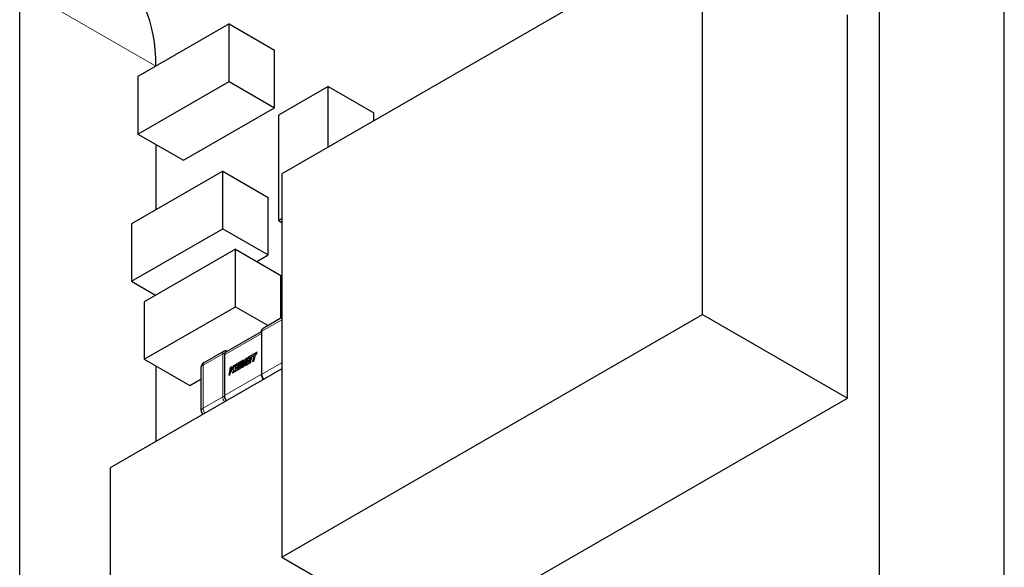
# Model space of a CAD drawing. Header units: millimetres. Extents: x 4 to 585, y 130 to 416.
# Tile 96 of 100: x 512 to 529, y 246 to 255. Entities that reach past the tile are written whole.
import ezdxf

# ---------------------------------------------------------------- set-up
doc = ezdxf.new("R2010")
doc.units = ezdxf.units.MM
doc.header["$LTSCALE"] = 0.75
doc.layers.add('Visible', color=7, linetype='Continuous', lineweight=25)
doc.layers.add('Visible Narrow', color=7, linetype='Continuous', lineweight=13)

msp = doc.modelspace()

# ---------------------------------------------------------------- linework, layer by layer
at = {"layer": 'Visible', "extrusion": (-0.707107, 0.407196, 0.578093)}
for p, q in [((526.41, 219.032, 47.018), (526.41, 272.173, 9.587)), ((528.544, 217.803, 45.274), (528.544, 270.944, 7.843)), ((523.391, 256.474, 23.096), (516.206, 252.337, 17.223)), ((523.391, 249.933, 27.703), (523.391, 256.474, 23.096)), ((511.73, 255.513, 9.061), (511.73, 221.83, 32.787)), ((515.305, 254.891, 10.169), (513.749, 253.995, 8.897)), ((515.305, 253.91, 10.86), (515.305, 254.891, 10.169)), ((515.305, 254.891, 10.169), (516.083, 254.443, 9.533)), ((525.866, 248.508, 25.68), (525.866, 255.049, 21.073)), ((516.083, 253.462, 10.224), (516.083, 254.443, 9.533)), ((513.749, 253.995, 8.897), (513.749, 253.014, 9.588)), ((513.749, 253.014, 9.588), (515.305, 253.91, 10.86)), ((515.305, 253.91, 10.86), (516.083, 253.462, 10.224)), ((516.999, 253.825, 12.992), (516.15, 253.336, 12.298)), ((516.999, 252.793, 13.719), (516.999, 253.825, 12.992)), ((516.999, 253.825, 12.992), (517.777, 253.377, 12.356)), ((514.527, 252.566, 8.953), (516.083, 253.462, 10.224)), ((517.777, 253.241, 12.452), (517.777, 253.377, 12.356)), ((516.15, 253.336, 12.298), (516.15, 251.538, 13.565)), ((513.749, 253.014, 9.588), (514.527, 252.566, 8.953)), ((514.058, 252.836, 8.099), (514.058, 251.723, 8.883)), ((515.197, 252.379, 11.807), (513.641, 251.483, 10.535)), ((515.197, 251.398, 12.498), (515.197, 252.379, 11.807)), ((515.197, 252.379, 11.807), (515.975, 251.931, 11.171)), ((516.206, 252.337, 17.223), (516.206, 245.796, 21.83)), ((515.975, 250.95, 11.862), (515.975, 251.931, 11.171)), ((516.15, 251.538, 13.565), (516.206, 251.57, 13.611)), ((516.15, 251.538, 13.565), (516.206, 251.505, 13.519)), ((513.641, 251.483, 10.535), (513.641, 250.502, 11.226)), ((513.641, 250.502, 11.226), (515.197, 251.398, 12.498)), ((515.197, 251.398, 12.498), (515.975, 250.95, 11.862)), ((515.413, 251.049, 13.007), (513.857, 250.153, 11.735)), ((515.413, 250.068, 13.698), (515.413, 251.049, 13.007)), ((515.413, 251.049, 13.007), (516.19, 250.601, 12.371)), ((515.78, 250.838, 11.703), (515.975, 250.95, 11.862)), ((516.19, 249.872, 12.885), (516.19, 250.601, 12.371)), ((513.641, 250.502, 11.226), (514.052, 250.266, 10.891)), ((513.857, 250.153, 11.735), (513.857, 249.172, 12.426)), ((513.857, 249.172, 12.426), (515.413, 250.068, 13.698)), ((515.413, 250.068, 13.698), (515.972, 249.746, 13.241)), ((516.206, 249.881, 14.75), (515.889, 249.698, 14.49)), ((516.206, 245.796, 21.83), (523.391, 249.933, 27.703)), ((523.391, 249.933, 27.703), (525.866, 248.508, 25.68)), ((515.245, 249.291, 13.951), (515.861, 249.645, 14.455)), ((515.861, 249.642, 14.534), (515.861, 248.907, 15.053)), ((514.882, 249.118, 13.667), (515.218, 249.312, 13.942)), ((515.23, 249.249, 14.014), (515.23, 248.549, 14.507)), ((515.579, 249.173, 14.499), (515.544, 249.075, 14.526)), ((515.621, 249.197, 14.533), (515.579, 249.173, 14.499)), ((515.593, 249.071, 14.588), (515.621, 249.197, 14.533)), ((515.595, 249.071, 14.587), (515.622, 249.196, 14.532)), ((515.632, 249.204, 14.543), (515.605, 249.078, 14.598)), ((515.622, 249.196, 14.532), (515.621, 249.197, 14.533)), ((515.785, 249.292, 14.668), (515.632, 249.204, 14.543)), ((515.69, 249.196, 14.619), (515.649, 249.172, 14.585)), ((515.649, 249.172, 14.585), (515.654, 249.195, 14.575)), ((515.651, 249.173, 14.583), (515.656, 249.195, 14.574)), ((515.654, 249.195, 14.575), (515.698, 249.22, 14.611)), ((515.656, 249.195, 14.574), (515.654, 249.195, 14.575)), ((515.656, 249.195, 14.574), (515.699, 249.22, 14.61)), ((515.685, 249.172, 14.629), (515.69, 249.196, 14.619)), ((515.686, 249.172, 14.628), (515.691, 249.195, 14.618)), ((515.691, 249.195, 14.618), (515.69, 249.196, 14.619)), ((515.698, 249.22, 14.611), (515.727, 249.237, 14.635)), ((515.699, 249.22, 14.61), (515.726, 249.235, 14.632)), ((515.727, 249.237, 14.635), (515.705, 249.135, 14.679)), ((515.732, 249.151, 14.702), (515.754, 249.253, 14.657)), ((515.733, 249.15, 14.7), (515.755, 249.252, 14.656)), ((515.754, 249.253, 14.657), (515.78, 249.268, 14.678)), ((515.755, 249.252, 14.656), (515.754, 249.253, 14.657)), ((515.755, 249.252, 14.656), (515.781, 249.267, 14.677)), ((515.78, 249.268, 14.678), (515.785, 249.292, 14.668)), ((515.781, 249.267, 14.677), (515.78, 249.268, 14.678)), ((515.781, 249.267, 14.677), (515.787, 249.291, 14.666)), ((515.787, 249.291, 14.666), (515.785, 249.292, 14.668)), ((516.206, 249.006, 16.974), (513.273, 247.317, 14.576)), ((513.857, 249.172, 12.426), (514.635, 248.724, 11.79)), ((514.058, 249.056, 10.761), (514.058, 247.769, 11.668)), ((514.832, 248.296, 14.185), (514.832, 249.032, 13.667)), ((515.326, 249.028, 14.292), (515.299, 248.902, 14.348)), ((515.353, 249.043, 14.315), (515.326, 249.028, 14.292)), ((515.382, 249.06, 14.338), (515.342, 248.99, 14.338)), ((515.342, 248.99, 14.338), (515.353, 249.043, 14.315)), ((515.344, 248.994, 14.335), (515.355, 249.042, 14.313)), ((515.355, 249.042, 14.313), (515.353, 249.043, 14.315)), ((515.369, 249.002, 14.363), (515.414, 249.078, 14.364)), ((515.37, 249.001, 14.362), (515.415, 249.077, 14.363)), ((515.414, 249.078, 14.364), (515.382, 249.06, 14.338)), ((515.429, 249.087, 14.376), (515.401, 248.961, 14.431)), ((515.401, 248.961, 14.431), (515.504, 249.02, 14.515)), ((515.403, 248.96, 14.43), (515.505, 249.019, 14.514)), ((515.415, 249.077, 14.363), (515.414, 249.078, 14.364)), ((515.499, 249.127, 14.434), (515.429, 249.087, 14.376)), ((515.433, 249, 14.443), (515.44, 249.031, 14.429)), ((515.486, 249.031, 14.486), (515.433, 249, 14.443)), ((515.435, 249.001, 14.441), (515.442, 249.031, 14.428)), ((515.44, 249.031, 14.429), (515.481, 249.055, 14.462)), ((515.442, 249.031, 14.428), (515.44, 249.031, 14.429)), ((515.442, 249.031, 14.428), (515.482, 249.054, 14.461)), ((515.445, 249.055, 14.419), (515.45, 249.078, 14.409)), ((515.486, 249.078, 14.452), (515.445, 249.055, 14.419)), ((515.447, 249.056, 14.417), (515.452, 249.077, 14.407)), ((515.45, 249.078, 14.409), (515.494, 249.103, 14.444)), ((515.452, 249.077, 14.407), (515.45, 249.078, 14.409)), ((515.452, 249.077, 14.407), (515.495, 249.102, 14.443)), ((515.481, 249.055, 14.462), (515.486, 249.078, 14.452)), ((515.482, 249.054, 14.461), (515.481, 249.055, 14.462)), ((515.482, 249.054, 14.461), (515.488, 249.077, 14.451)), ((515.508, 249.133, 14.441), (515.486, 249.031, 14.486)), ((515.488, 249.077, 14.451), (515.486, 249.078, 14.452)), ((515.494, 249.103, 14.444), (515.499, 249.127, 14.434)), ((515.495, 249.102, 14.443), (515.494, 249.103, 14.444)), ((515.495, 249.102, 14.443), (515.5, 249.126, 14.432)), ((515.5, 249.126, 14.432), (515.499, 249.127, 14.434)), ((515.504, 249.02, 14.515), (515.528, 249.132, 14.466)), ((515.505, 249.019, 14.514), (515.504, 249.02, 14.515)), ((515.505, 249.019, 14.514), (515.528, 249.122, 14.469)), ((515.549, 249.156, 14.474), (515.508, 249.133, 14.441)), ((515.528, 249.132, 14.466), (515.523, 249.031, 14.531)), ((515.523, 249.031, 14.531), (515.549, 249.046, 14.552)), ((515.525, 249.03, 14.53), (515.523, 249.031, 14.531)), ((515.525, 249.03, 14.53), (515.55, 249.045, 14.551)), ((515.544, 249.075, 14.526), (515.549, 249.156, 14.474)), ((515.546, 249.08, 14.521), (515.55, 249.155, 14.473)), ((515.549, 249.046, 14.552), (515.594, 249.17, 14.519)), ((515.55, 249.155, 14.473), (515.549, 249.156, 14.474)), ((515.55, 249.045, 14.551), (515.549, 249.046, 14.552)), ((515.55, 249.045, 14.551), (515.591, 249.158, 14.521)), ((515.594, 249.17, 14.519), (515.569, 249.057, 14.569)), ((515.569, 249.057, 14.569), (515.593, 249.071, 14.588)), ((515.571, 249.057, 14.567), (515.569, 249.057, 14.569)), ((515.571, 249.057, 14.567), (515.595, 249.071, 14.587)), ((515.595, 249.071, 14.587), (515.593, 249.071, 14.588)), ((515.605, 249.078, 14.598), (515.677, 249.119, 14.657)), ((515.606, 249.077, 14.597), (515.605, 249.078, 14.598)), ((515.606, 249.077, 14.597), (515.678, 249.119, 14.655)), ((515.637, 249.118, 14.609), (515.644, 249.149, 14.596)), ((515.682, 249.143, 14.646), (515.637, 249.118, 14.609)), ((515.639, 249.119, 14.607), (515.645, 249.148, 14.595)), ((515.644, 249.149, 14.596), (515.685, 249.172, 14.629)), ((515.645, 249.148, 14.595), (515.644, 249.149, 14.596)), ((515.645, 249.148, 14.595), (515.686, 249.172, 14.628)), ((515.677, 249.119, 14.657), (515.682, 249.143, 14.646)), ((515.678, 249.119, 14.655), (515.677, 249.119, 14.657)), ((515.678, 249.119, 14.655), (515.683, 249.143, 14.645)), ((515.683, 249.143, 14.645), (515.682, 249.143, 14.646)), ((515.686, 249.172, 14.628), (515.685, 249.172, 14.629)), ((515.705, 249.135, 14.679), (515.732, 249.151, 14.702)), ((515.706, 249.135, 14.678), (515.705, 249.135, 14.679)), ((515.706, 249.135, 14.678), (515.733, 249.15, 14.7)), ((515.733, 249.15, 14.7), (515.732, 249.151, 14.702)), ((514.635, 248.724, 11.79), (514.832, 248.838, 11.952)), ((515.299, 248.902, 14.348), (515.326, 248.917, 14.37)), ((515.3, 248.901, 14.346), (515.299, 248.902, 14.348)), ((515.3, 248.901, 14.346), (515.327, 248.916, 14.369)), ((515.326, 248.917, 14.37), (515.341, 248.986, 14.34)), ((515.327, 248.916, 14.369), (515.326, 248.917, 14.37)), ((515.327, 248.916, 14.369), (515.342, 248.983, 14.339)), ((515.341, 248.986, 14.34), (515.362, 248.938, 14.399)), ((515.362, 248.938, 14.399), (515.391, 248.954, 14.422)), ((515.363, 248.937, 14.398), (515.362, 248.938, 14.399)), ((515.363, 248.937, 14.398), (515.392, 248.954, 14.421)), ((515.37, 249.001, 14.362), (515.369, 249.002, 14.363)), ((515.391, 248.954, 14.422), (515.369, 249.002, 14.363)), ((515.392, 248.954, 14.421), (515.37, 249.001, 14.362)), ((515.392, 248.954, 14.421), (515.391, 248.954, 14.422)), ((515.403, 248.96, 14.43), (515.401, 248.961, 14.431)), ((518.681, 244.371, 19.807), (525.866, 248.508, 25.68)), ((513.273, 247.317, 14.576), (513.273, 241.921, 18.377)), ((516.206, 245.796, 21.83), (518.681, 244.371, 19.807))]:
    msp.add_line(p, q, dxfattribs=at)
msp.add_arc((-474.323, 187.561, -255.858), 3.5, 134.9134, 180, dxfattribs=at)
at = {"layer": 'Visible', "extrusion": (-0.707107, -0.407196, -0.578093)}
for centre, start, end in [((41.192, -318.654, -473.917), 146.3675, 187.3801), ((41.798, -318.05, -473.917), 78.0838, 123.4109)]:
    msp.add_arc(centre, 0.1, start, end, dxfattribs=at)
at = {"layer": 'Visible', "extrusion": (-7.48e-14, 1e-16, -1)}
msp.add_arc((-514.932, 249.032, -13.667), 0.1, 360, 60.064, dxfattribs=at)
at = {"layer": 'Visible', "extrusion": (-5.78e-14, -5.17e-14, -1)}
msp.add_arc((-514.932, 248.296, -14.185), 0.1, 318.183, 360, dxfattribs=at)
at = {"layer": 'Visible'}
for points, knots in [([(515.861, 249.642, 14.534), (515.861, 249.652, 14.529), (515.862, 249.662, 14.523), (515.869, 249.679, 14.511), (515.874, 249.686, 14.504), (515.883, 249.694, 14.495), (515.886, 249.696, 14.493), (515.889, 249.698, 14.49)], [0, 0, 0, 0, 0.001686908, 0.001686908, 0.003285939, 0.003285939, 0.003920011, 0.003920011, 0.003920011, 0.003920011]), ([(515.218, 249.312, 13.942), (515.224, 249.315, 13.937), (515.231, 249.318, 13.932), (515.244, 249.319, 13.923), (515.251, 249.319, 13.918), (515.265, 249.316, 13.909), (515.271, 249.313, 13.904), (515.278, 249.31, 13.9)], [0, 0, 0, 0, 0.00125621, 0.00125621, 0.002482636, 0.002482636, 0.003762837, 0.003762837, 0.003762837, 0.003762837]), ([(515.891, 248.825, 15.069), (515.888, 248.829, 15.07), (515.885, 248.834, 15.07), (515.876, 248.847, 15.071), (515.872, 248.857, 15.07), (515.865, 248.877, 15.065), (515.862, 248.887, 15.062), (515.861, 248.9, 15.056), (515.861, 248.903, 15.054), (515.861, 248.907, 15.053)], [0.002537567, 0.002537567, 0.002537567, 0.002537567, 0.00337116, 0.00337116, 0.004974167, 0.004974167, 0.006569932, 0.006569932, 0.007124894, 0.007124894, 0.007124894, 0.007124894])]:
    msp.add_open_spline(points, degree=3, knots=knots, dxfattribs=at)
for points in [[(515.231, 249.264, 14.001), (515.231, 249.259, 14.006), (515.23, 249.254, 14.01), (515.23, 249.249, 14.014)], [(515.23, 248.549, 14.507), (515.23, 248.544, 14.511), (515.231, 248.538, 14.514), (515.231, 248.532, 14.517)]]:
    msp.add_open_spline(points, degree=3, dxfattribs=at)
at = {"layer": 'Visible Narrow', "extrusion": (-0.707107, 0.407196, 0.578093)}
for p, q in [((511.73, 255.513, 9.061), (514.057, 254.173, 7.159)), ((516.204, 249.846, 14.823), (515.868, 249.652, 14.548)), ((516.204, 249.11, 15.342), (516.204, 249.846, 14.823)), ((515.861, 249.611, 14.531), (515.23, 249.247, 14.015)), ((515.868, 249.652, 14.548), (515.868, 248.916, 15.066)), ((515.198, 249.266, 14), (514.861, 249.072, 13.725)), ((515.198, 248.53, 14.518), (515.198, 249.266, 14)), ((515.231, 249.266, 14), (515.231, 249.264, 14.001)), ((515.699, 249.22, 14.61), (515.698, 249.22, 14.611)), ((514.861, 249.072, 13.725), (514.861, 248.337, 14.243)), ((515.868, 248.916, 15.066), (516.204, 249.11, 15.342)), ((515.23, 248.551, 14.506), (515.861, 248.914, 15.021)), ((514.861, 248.337, 14.243), (515.198, 248.53, 14.518)), ((515.231, 248.532, 14.517), (515.231, 248.53, 14.518))]:
    msp.add_line(p, q, dxfattribs=at)
at = {"layer": 'Visible Narrow', "extrusion": (0.707107, 0.407196, 0.578093)}
for centre, radius, start, end in [((-41.161, -318.654, 475.317), 0.1, 31.5204, 45.1108), ((-41.161, -318.654, 474.841), 0.1, 0, 45.1108), ((-41.161, -318.654, 473.917), 0.076, 333.5743, 45.1108), ((-41.798, -318.018, 475.317), 0.1, 45.1108, 58.7012), ((-41.798, -318.018, 474.841), 0.1, 45.1108, 101.881), ((-41.798, -318.018, 473.917), 0.076, 45.1108, 105.7175)]:
    msp.add_arc(centre, radius, start, end, dxfattribs=at)
at = {"layer": 'Visible Narrow', "extrusion": (-3.609e-12, 0.817547, -0.575862)}
for centre, radius, end in [((-516.275, 155.925, 195.725), 0.1, 46.5826), ((-515.215, 154.972, 195.725), 0.024, 135), ((-516.275, 155.925, 194.825), 0.1, 46.5826), ((-515.215, 154.972, 194.825), 0.024, 135)]:
    msp.add_arc(centre, radius, 45, end, dxfattribs=at)
at = {"layer": 'Visible Narrow', "extrusion": (3.609e-12, -0.817547, 0.575862)}
for centre, radius in [((515.885, 155.642, -195.725), 0.024), ((514.932, 154.581, -195.725), 0.1), ((515.885, 155.642, -194.825), 0.024), ((514.932, 154.581, -194.825), 0.1)]:
    msp.add_arc(centre, radius, 135, 180, dxfattribs=at)
at = {"layer": 'Visible Narrow', "extrusion": (-0.707107, -0.407196, -0.578093)}
for centre, start, end in [((41.161, -318.654, -473.893), 134.8892, 180), ((41.161, -318.654, -473.417), 134.8892, 180), ((41.798, -318.018, -473.893), 78.119, 134.8892), ((41.798, -318.018, -473.417), 78.119, 134.8892)]:
    msp.add_arc(centre, 0.1, start, end, dxfattribs=at)

doc.saveas('drawing.dxf')
